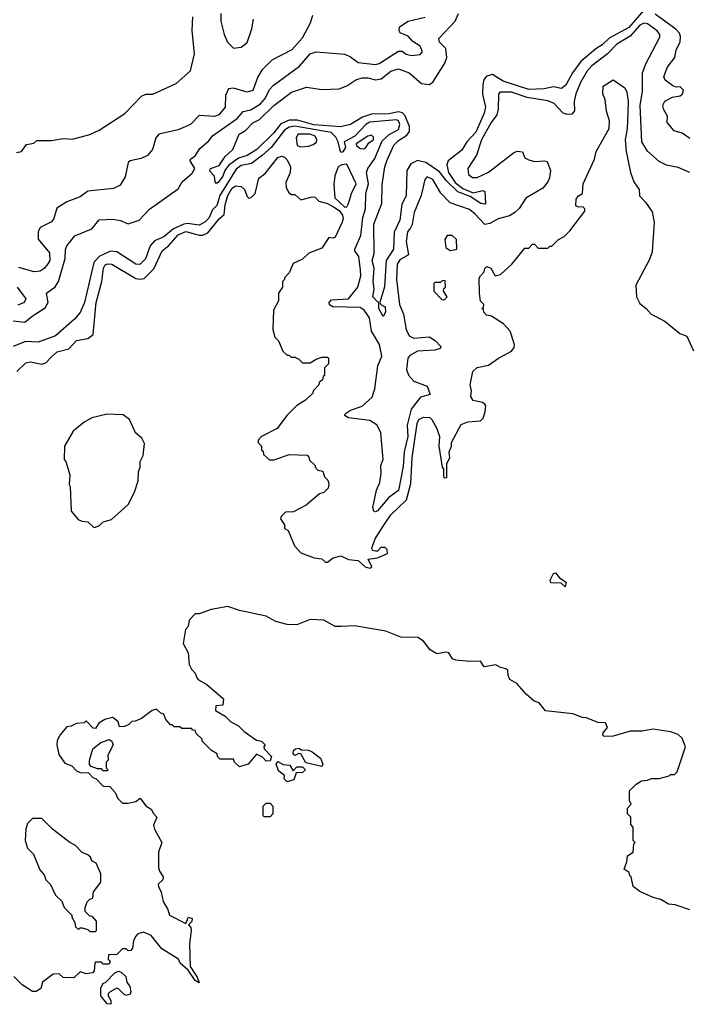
# Model space of a CAD drawing. Extents: x 2472589 to 2662339, y 701009 to 849030.
# Tile 112 of 256: x 2544499 to 2547988, y 770180 to 775323. Entities that reach past the tile are written whole.
import ezdxf

# ---------------------------------------------------------------- set-up
doc = ezdxf.new("R2010")
doc.units = 0

msp = doc.modelspace()

# ---------------------------------------------------------------- linework, layer by layer
at = {"layer": '0CON05XD'}
for points in [[(2547755, 775372.8), (2547677.4, 775282.6), (2547575, 775226.4), (2547538.9, 775191.1), (2547505, 775170.2), (2547427.2, 775105), (2547383.6, 775045), (2547348.5, 774981.5), (2547326.4, 774963.6), (2547285, 774971.2), (2547235, 774961.6), (2547155, 774958.8), (2547021.1, 775001.1), (2546965, 775036.2), (2546935, 775027.5), (2546921.1, 775008.9), (2546915.3, 774984.7), (2546913.5, 774933.5), (2546930, 774865), (2546923.2, 774835), (2546878.4, 774735), (2546832.3, 774685), (2546805, 774641.9), (2546734.3, 774585), (2546727.1, 774565), (2546736.5, 774525), (2546771.5, 774471.5), (2546810.4, 774440.4), (2546865, 774419.2), (2546915, 774430), (2546926, 774426), (2546930, 774365), (2546925, 774360), (2546905, 774361.9), (2546849.6, 774399.6), (2546785, 774423.1), (2546725, 774481.9), (2546688.8, 774528.8), (2546617.3, 774577.3), (2546575, 774586.6), (2546539.5, 774570.5), (2546518.8, 774535), (2546514.6, 774405), (2546492.7, 774357.3), (2546481.6, 774275), (2546452.4, 774212.4), (2546449.1, 774125), (2546410.8, 774065), (2546402.9, 773927.1), (2546377.5, 773845), (2546382.5, 773835), (2546405, 773822.5), (2546407.5, 773795), (2546395, 773772.5), (2546373.5, 773815), (2546373.3, 773845), (2546365, 773849.2), (2546341.2, 773875), (2546347.7, 773915), (2546342.7, 773955), (2546348.6, 774025), (2546337.1, 774065), (2546348.2, 774101.8), (2546346.8, 774255), (2546387.5, 774362.5), (2546390.2, 774459.8), (2546403.6, 774555), (2546413.7, 774585), (2546451.8, 774668.2), (2546475, 774691.6), (2546519.6, 774720.4), (2546532.1, 774737.9), (2546533.3, 774765), (2546510.8, 774820.8), (2546496, 774836), (2546475, 774840.9), (2546425, 774831.1), (2546335, 774828.5), (2546287.1, 774812.9), (2546225, 774775.9), (2546175, 774762.8), (2546032.8, 774772.8), (2545948.4, 774798.4), (2545905, 774797.8), (2545861.1, 774778.9), (2545825, 774731.3), (2545736.9, 774645), (2545685, 774613.8), (2545641.2, 774598.8), (2545588.2, 774561.8), (2545568.8, 774535), (2545559.2, 774505), (2545535, 774472.9), (2545525, 774468), (2545518, 774475), (2545515.4, 774505.4), (2545491.5, 774531.5), (2545495, 774545.7), (2545539.2, 774560.8), (2545571.5, 774608.5), (2545611.2, 774645), (2545643.3, 774725), (2545676.7, 774743.3), (2545715, 774784.4), (2545749.3, 774800.7), (2545825, 774874.3), (2545917.5, 774945), (2545995, 774969.6), (2546075, 774958.9), (2546165, 774961.4), (2546205, 774976.9), (2546251.9, 775008.1), (2546285, 775018.9), (2546315, 775018.7), (2546355, 775008.4), (2546385, 775013.2), (2546435, 775054.5), (2546475, 775065.4), (2546530.6, 775045), (2546595, 774988.8), (2546635, 774983.8), (2546655, 774996.1), (2546716.7, 775095), (2546727.8, 775125), (2546722.1, 775172.1), (2546690, 775205), (2546685.5, 775225), (2546770.9, 775315), (2546788.6, 775355)], [(2544465, 773750), (2544525, 773742.9), (2544563.3, 773775), (2544631.6, 773818.4), (2544647.8, 773845), (2544638.5, 773895), (2544682.9, 773927.1), (2544700.4, 773955), (2544735.9, 774075), (2544737.7, 774122.3), (2544745, 774140.8), (2544786.6, 774193.4), (2544875, 774231.2), (2544913.1, 774276.9), (2544985, 774281.1), (2545025, 774273.3), (2545065, 774256.3), (2545122.1, 774275), (2545176.4, 774333.6), (2545325, 774440), (2545346.9, 774475), (2545399.1, 774520.9), (2545411.8, 774545), (2545388.5, 774585), (2545389.2, 774595), (2545415, 774611.5), (2545439.3, 774650.7), (2545485, 774689.4), (2545504.1, 774715.9), (2545633.2, 774806.8), (2545665, 774843.1), (2545705, 774852.3), (2545755, 774884.1), (2545779, 774911), (2545802.4, 774957.6), (2545820.8, 774979.2), (2545959.3, 775080.7), (2546015, 775144.2), (2546045, 775154.3), (2546195, 775143.5), (2546225, 775129.4), (2546265, 775099.4), (2546355, 775088.9), (2546375, 775093.1), (2546475, 775158), (2546495, 775158.8), (2546515, 775142.5), (2546543.6, 775136.4), (2546588.3, 775141.7), (2546600, 775155), (2546588.8, 775185), (2546549.5, 775209.5), (2546525, 775235.8), (2546484.3, 775254.3), (2546478, 775265), (2546480, 775285), (2546525, 775314.3), (2546615, 775336)], [(2544481.7, 774628.3), (2544507.5, 774635), (2544535, 774670), (2544571.7, 774678.3), (2544588.3, 774691.7), (2544665, 774691.2), (2544725, 774702.5), (2544775, 774698.8), (2544865, 774723.8), (2544912.5, 774745), (2545047.3, 774832.7), (2545135, 774922.5), (2545157, 774933), (2545193.6, 774933.6), (2545315, 774988.8), (2545390, 775055), (2545411.2, 775145), (2545399.2, 775265), (2545402.3, 775337.7)], [(2546026.7, 775345), (2546013.8, 775305), (2545973.4, 775226.6), (2545918.6, 775165), (2545815, 775111.4), (2545761.5, 775058.5), (2545740.9, 775025), (2545715, 774952.5), (2545685, 774944.4), (2545614.4, 774965.6), (2545587.8, 774962.2), (2545572.8, 774927.2), (2545570.6, 774865), (2545537.5, 774825), (2545515, 774817.1), (2545435, 774822.9), (2545392.1, 774777.9), (2545375, 774767.8), (2545325, 774748.1), (2545225, 774725.5), (2545209.1, 774705), (2545190.8, 774645), (2545165, 774614.2), (2545132.9, 774597.1), (2545075, 774586.2), (2545065, 774577.5), (2545048.8, 774501.2), (2545022.3, 774457.7), (2544988.3, 774441.7), (2544855, 774426.7), (2544815, 774396.7), (2544745, 774372), (2544691.9, 774338.1), (2544677.5, 774285), (2544665, 774266.2), (2544605, 774238), (2544595.6, 774215), (2544595.7, 774175.7), (2544654.2, 774105), (2544655.6, 774065), (2544645, 774046.7), (2544627, 774023), (2544605, 774008.8), (2544575, 774006), (2544495, 774028.6)], [(2545547.8, 775355), (2545547.5, 775315), (2545565.9, 775245.9), (2545583.8, 775205), (2545615, 775173.8), (2545655, 775178.8), (2545685, 775203.3), (2545709.2, 775275), (2545718.8, 775325)], [(2547995, 774702.5), (2547955, 774730), (2547913, 774743), (2547876.7, 774785), (2547879.3, 774819.3), (2547857.5, 774855), (2547853.9, 774876.1), (2547865, 774897.5), (2547905, 774917.5), (2547945.8, 774924.2), (2547956.7, 774935), (2547963.3, 774955), (2547945, 774972.5), (2547925, 774970), (2547906.4, 774976.4), (2547867.3, 775007.3), (2547860, 775025), (2547877.3, 775072.7), (2547917.5, 775125), (2547924, 775165), (2547944.3, 775205), (2547946.9, 775235), (2547941.5, 775251.5), (2547922.5, 775272.5), (2547815, 775352)], [(2547995, 774524.3), (2547935, 774550), (2547873, 774563), (2547835, 774581.2), (2547775, 774636), (2547745.6, 774685), (2547737.2, 774875), (2547748.9, 774948.9), (2547748.5, 775045), (2547766.9, 775095), (2547839.4, 775230.6), (2547838.5, 775245), (2547825, 775264.4), (2547775, 775301.8), (2547755, 775305.4), (2547735, 775294.5), (2547685, 775237.3), (2547614.5, 775195), (2547565.6, 775145), (2547485, 775081.5), (2547458.7, 775051.3), (2547424.7, 774995), (2547400.4, 774935), (2547391.2, 774895), (2547394, 774846), (2547380.5, 774829.5), (2547355, 774827.1), (2547335, 774834.4), (2547287.8, 774885), (2547255, 774899.6), (2547146.5, 774916.5), (2547065, 774944.1), (2547004, 774945), (2546996.9, 774933.1), (2546996, 774856), (2546988.2, 774825), (2546958.2, 774785), (2546908, 774695), (2546881.6, 774615), (2546836.5, 774545), (2546840, 774515), (2546861.4, 774498.6), (2546885, 774497.9), (2546945, 774525.5), (2547075, 774626.9), (2547095, 774635.6), (2547122, 774632), (2547135, 774601.2), (2547155, 774590.8), (2547185, 774582), (2547235, 774586), (2547251.2, 774581.2), (2547268.6, 774535), (2547264.1, 774495.9), (2547254.1, 774475.9), (2547228, 774442), (2547140.2, 774389.8), (2547105, 774335.8), (2547082.5, 774315), (2547055, 774298.2), (2546995, 774283.1), (2546952.6, 774257.4), (2546925, 774252.2), (2546875, 774307.7), (2546845, 774331.5), (2546745.8, 774365.8), (2546696.9, 774416.9), (2546655, 774487.8), (2546625, 774502), (2546612.7, 774487.3), (2546593.1, 774405), (2546556.9, 774315), (2546547.3, 774252.7), (2546538.6, 774235), (2546522.9, 774215), (2546515.4, 774165), (2546527.3, 774095), (2546482.3, 774067.7), (2546468.7, 774045), (2546465.4, 773965), (2546480.4, 773835), (2546502, 773785), (2546515, 773704), (2546531.7, 773671.7), (2546555, 773660), (2546635, 773666.5), (2546667.3, 773647.3), (2546696.7, 773615), (2546692.5, 773605), (2546665, 773596.5), (2546575, 773592.2), (2546535, 773568.5), (2546524.6, 773554.6), (2546517.5, 773495), (2546526.8, 773466.8), (2546555, 773434.2), (2546625, 773408.8), (2546640, 773365), (2546589.4, 773350.6), (2546541.1, 773288.9), (2546519.7, 773205), (2546524.8, 773145), (2546505.2, 773065), (2546499.6, 772989.6), (2546475, 772864.3), (2546425, 772827.1), (2546365, 772757.5), (2546355, 772751.4), (2546345.8, 772755.8), (2546341.5, 772775), (2546360.6, 772865), (2546377.5, 772905), (2546385.6, 772955), (2546383.6, 772995), (2546394.6, 773025), (2546384, 773165), (2546363.5, 773205), (2546325, 773230), (2546215, 773243.5), (2546194.2, 773255), (2546198.1, 773265), (2546225, 773283.6), (2546285.9, 773304.1), (2546338.3, 773351.7), (2546352, 773395), (2546367.5, 773515), (2546387.6, 773565), (2546375.4, 773625.4), (2546333.8, 773695), (2546323.2, 773765), (2546296.3, 773806.3), (2546275, 773819.3)], [(2546477, 772777), (2546517.1, 772815), (2546539.1, 772900.9), (2546546.2, 773035), (2546572.9, 773212.9), (2546581.1, 773235), (2546605, 773247.5), (2546638.8, 773245), (2546650, 773235), (2546675, 773186.7), (2546689.2, 773145), (2546686.2, 773095), (2546702.5, 772985), (2546710, 772975), (2546710, 772935), (2546715, 772930), (2546728.3, 772931.7), (2546727.5, 773005), (2546742.5, 773035), (2546740, 773065), (2546752.5, 773095), (2546752.5, 773115), (2546801.7, 773208.3), (2546837, 773223), (2546902.7, 773227.3), (2546917.7, 773242.3), (2546928, 773275), (2546931.2, 773305), (2546926.7, 773315), (2546914.1, 773324.1), (2546864.3, 773334.3), (2546852, 773355), (2546856.2, 773385), (2546848.8, 773415), (2546863.3, 773485), (2546885, 773506.2), (2546945, 773517.5), (2546997.5, 773555), (2547065, 773591.2), (2547078.9, 773611.1), (2547080, 773625), (2547064.3, 773674.3), (2547058.8, 773695), (2547023.9, 773733.9), (2546960, 773775), (2546935, 773780), (2546920, 773795), (2546918.3, 773808.3), (2546910, 773815), (2546918.3, 773821.7), (2546920, 773835), (2546903, 773853), (2546897.5, 773895), (2546897, 773973), (2546902.5, 773985), (2546922.5, 774005), (2546926.1, 774023.9), (2546936.2, 774033.8), (2546958, 774025), (2546980, 773985), (2547008.3, 773991.7), (2547067.5, 774045), (2547135, 774130), (2547155, 774130), (2547175, 774150), (2547185, 774150), (2547205, 774130), (2547255, 774130), (2547265, 774140), (2547275, 774140), (2547310, 774175), (2547339.3, 774190.7), (2547369.3, 774220.7), (2547447, 774323), (2547447.5, 774335), (2547436.7, 774345), (2547415, 774344), (2547400.7, 774350.7), (2547403.1, 774385), (2547415, 774402.2), (2547436.2, 774415), (2547439.2, 774465), (2547498, 774595), (2547506, 774635), (2547573.8, 774755), (2547576.2, 774793.8), (2547561.4, 774845), (2547554, 774905), (2547541.2, 774935), (2547543.3, 774975), (2547595, 775008.8), (2547657, 774967), (2547667.5, 774945), (2547674.4, 774895), (2547671.8, 774838.2), (2547668.1, 774755), (2547658.1, 774695), (2547662.5, 774635), (2547685.6, 774525), (2547704, 774475), (2547732, 774435), (2547732.3, 774402.3), (2547765, 774370), (2547799.5, 774319.5), (2547810, 774265), (2547799.3, 774110.7), (2547785, 774070), (2547713.6, 773936.4), (2547717.5, 773875), (2547735, 773840), (2547767.5, 773815), (2547793.9, 773783.9), (2547865, 773747.5), (2547943.9, 773683.9), (2547979.3, 773669.3), (2548015, 773592.5)], [(2546275, 773819.3), (2546132.7, 773822.7), (2546115, 773834), (2546113.8, 773845), (2546125, 773859.1), (2546215, 773864.6), (2546263.2, 773925), (2546278.7, 773985), (2546277.8, 774015), (2546269.1, 774085), (2546248, 774115), (2546248.1, 774125), (2546279.2, 774195), (2546290, 774290), (2546302.9, 774335), (2546305.7, 774415), (2546318.7, 774465), (2546307.5, 774525), (2546314.5, 774545), (2546351.5, 774598.5), (2546390.2, 774689.8), (2546427.3, 774722.7), (2546475, 774750), (2546482.5, 774775), (2546475.5, 774795), (2546465, 774799.2), (2546325, 774787), (2546304.6, 774775), (2546246.7, 774715), (2546191.9, 774685), (2546199.2, 774655), (2546185, 774632.9), (2546175, 774628.8), (2546167.1, 774652.9), (2546161.1, 774685), (2546148.9, 774708.9), (2546124.3, 774734.3), (2545935, 774767.3), (2545905, 774762), (2545880.2, 774745), (2545810.2, 774655), (2545765.2, 774614.8), (2545708.1, 774571.9), (2545655, 774560.9), (2545628.6, 774541.4), (2545542.8, 774405), (2545528.1, 774351.9), (2545505, 774328.8), (2545485, 774286.2), (2545465, 774265.3), (2545435, 774249.7), (2545375, 774257.9), (2545355, 774254.8), (2545300.4, 774229.6), (2545251.6, 774188.4), (2545202.9, 774167.1), (2545178.9, 774141.1), (2545155, 774074.4), (2545125, 774044.6), (2545104.2, 774045), (2545005, 774110), (2544973.1, 774113.1), (2544913.3, 774086.7), (2544884.7, 774055), (2544837.5, 773845), (2544815, 773794.2), (2544785, 773758), (2544685, 773672.2), (2544595, 773638.8), (2544528.3, 773641.7), (2544465, 773615.7)], [(2545965, 774659.2), (2546005, 774662.9), (2546029.8, 774670.2), (2546047.1, 774682.9), (2546049.1, 774695), (2546040.4, 774715), (2546015.1, 774725.1), (2545951.4, 774725), (2545941.4, 774705), (2545945.7, 774665.7), (2545965, 774659.2)], [(2546295, 774647.5), (2546305, 774654.6), (2546320.7, 774679.3), (2546345.7, 774695), (2546345, 774709.4), (2546335, 774719.6), (2546315, 774714.6), (2546254.6, 774675), (2546255.5, 774665), (2546275, 774650.3), (2546295, 774647.5)], [(2544484.1, 773485.9), (2544530.3, 773529.7), (2544555, 773535.5), (2544615, 773522.9), (2544635, 773530.8), (2544665, 773561.4), (2544695, 773588.1), (2544755, 773604.4), (2544795, 773647.1), (2544855, 773656.9), (2544882.2, 773677.8), (2544897.8, 773845), (2544927.1, 773955), (2544935.4, 774024.6), (2544945, 774042.5), (2544958.1, 774048.1), (2544980, 774045), (2545105, 773970.4), (2545125, 773966.8), (2545148.4, 773971.6), (2545198.8, 774021.2), (2545242.2, 774115), (2545277.4, 774142.6), (2545325, 774199.2), (2545365, 774216.7), (2545435, 774196.7), (2545455, 774197.5), (2545479.7, 774210.3), (2545540.6, 774285), (2545565.8, 774305), (2545570.9, 774355), (2545584.6, 774404.6), (2545605, 774440.6), (2545625, 774454.4), (2545655, 774451.2), (2545671.2, 774435), (2545685, 774400), (2545695, 774390), (2545706.4, 774393.6), (2545727.5, 774415), (2545746.7, 774495), (2545780, 774520), (2545845, 774603.3), (2545865, 774610), (2545880, 774605), (2545895, 774590), (2545912.5, 774555), (2545910, 774525), (2545887, 774473), (2545888.3, 774448.3), (2545901.7, 774421.7), (2545915, 774410), (2545935, 774410), (2545965, 774382.5), (2546025, 774396.7), (2546040, 774395), (2546060, 774375), (2546105, 774363.3), (2546136.1, 774346.1), (2546166, 774326), (2546182.3, 774302.3), (2546185.8, 774285), (2546180.8, 774265), (2546145, 774186.7), (2546135, 774182), (2546112.5, 774185), (2546075, 774130), (2546007.5, 774102.5), (2545975, 774072.5), (2545925, 774050), (2545905, 774000), (2545880, 773975), (2545880, 773965), (2545870, 773955), (2545870, 773925), (2545850, 773895), (2545850, 773855), (2545822.5, 773805), (2545820, 773705), (2545830, 773665), (2545850, 773645), (2545871.7, 773591.7), (2545895, 773570), (2545905, 773570), (2545915, 773560), (2545935, 773560), (2545955, 773550), (2545975, 773530), (2546015, 773530), (2546045, 773550), (2546075, 773560), (2546105, 773560), (2546110, 773555), (2546110, 773525), (2546090, 773505), (2546090, 773465), (2546081.7, 773458.3), (2546078.3, 773441.7), (2546061.7, 773428.3), (2546060, 773415), (2546030, 773385), (2546028.3, 773371.7), (2545990, 773335), (2545943.6, 773306.4), (2545892.5, 773255), (2545843, 773187), (2545760, 773145), (2545743, 773127), (2545742.5, 773115), (2545760, 773095), (2545760, 773075), (2545768.3, 773068.3), (2545771.7, 773051.7), (2545803, 773023), (2545827, 773023), (2545905, 773052.5), (2545998.3, 773048.3), (2546008.3, 773038.3), (2546011.7, 773021.7), (2546040, 772995), (2546040, 772985), (2546055, 772970), (2546080, 772965), (2546090, 772935), (2546107, 772917), (2546112.5, 772895), (2546107.5, 772875), (2546086.1, 772853.9), (2546063.8, 772846.2), (2545993.6, 772786.4), (2545927, 772753), (2545885, 772750), (2545863, 772727), (2545860, 772715), (2545880, 772685), (2545880, 772665), (2545900, 772655), (2545932.5, 772575), (2545965, 772537.5), (2546035, 772512.5), (2546075, 772507.5), (2546095, 772490), (2546105, 772490), (2546135, 772512.5), (2546175, 772522), (2546215, 772503.8), (2546265, 772497.5), (2546301.2, 772465), (2546325, 772457.5), (2546335.7, 772465), (2546317.5, 772505), (2546365, 772511.4), (2546418.8, 772535), (2546416, 772555), (2546405, 772566.7), (2546383.6, 772566.4), (2546365, 772547.5), (2546355, 772546.7), (2546340.5, 772550.5), (2546336.7, 772565), (2546356, 772615), (2546405, 772693.8), (2546435, 772736.9), (2546477, 772777)], [(2546195, 774343.8), (2546205, 774345.8), (2546215, 774362), (2546230.2, 774415), (2546255.3, 774465), (2546205, 774568.1), (2546180, 774565), (2546160.8, 774555), (2546142.4, 774507.6), (2546137.9, 774462.1), (2546142.9, 774392.9), (2546195, 774343.8)], [(2546745, 774117.5), (2546775, 774122.5), (2546780, 774125), (2546777.5, 774175), (2546755.8, 774195.8), (2546730, 774195), (2546717.5, 774175), (2546723, 774133), (2546745, 774117.5)], [(2546715, 773860), (2546730, 773875), (2546710, 773905), (2546711.7, 773918.3), (2546720, 773925), (2546718.3, 773958.3), (2546705, 773960), (2546695, 773950), (2546665, 773950), (2546660, 773945), (2546660, 773905), (2546701.7, 773861.7), (2546715, 773860)], [(2544485.6, 773925), (2544530, 773865), (2544522.5, 773845), (2544488.7, 773831.3)], [(2544885, 772670), (2544895, 772672.5), (2544915, 772680), (2544935, 772700), (2544978.3, 772711.7), (2545065, 772790), (2545097.5, 772855), (2545116.4, 772913.6), (2545118.3, 772961.7), (2545127.5, 772985), (2545127.5, 773015), (2545143, 773047), (2545149.3, 773109.3), (2545136.4, 773136.4), (2545102.5, 773165), (2545072.5, 773235), (2545039.3, 773259.3), (2544955, 773262.5), (2544875, 773242.5), (2544835, 773220), (2544777, 773173), (2544732.5, 773095), (2544730, 773025), (2544740, 773015), (2544760, 772945), (2544757.5, 772895), (2544762.5, 772885), (2544767.5, 772755), (2544803, 772713), (2544823, 772703), (2544855, 772700), (2544885, 772670)], [(2547345, 772360), (2547325, 772380), (2547270.7, 772380.7), (2547267.5, 772395), (2547285, 772430), (2547295, 772433.8), (2547315, 772407.5), (2547350, 772385), (2547345, 772360)], [(2547715, 771330), (2547743, 771347), (2547775, 771350), (2547795, 771360), (2547835, 771360), (2547887, 771373), (2547895, 771380), (2547915, 771380), (2547930, 771395), (2547972.5, 771525), (2547955, 771570), (2547935, 771590), (2547895, 771602.5), (2547805, 771616.7), (2547745, 771607.5), (2547685, 771606.7), (2547595, 771581.2), (2547548.3, 771578.3), (2547541.2, 771585), (2547542.7, 771597.3), (2547566.2, 771625), (2547555, 771650), (2547515, 771652.5), (2547457, 771677), (2547435, 771677.5), (2547385, 771697.5), (2547243, 771713), (2547210, 771755), (2547183.6, 771763.6), (2547140.7, 771800.7), (2547092.5, 771855), (2547057, 771877), (2547047, 771897), (2547046.7, 771925), (2547035, 771932.5), (2547008.3, 771938.3), (2546983, 771953), (2546923, 771943), (2546903, 771973), (2546845, 771970), (2546775, 771976.7), (2546757.5, 771985), (2546737.5, 772015), (2546725, 772020), (2546675, 772010), (2546640.7, 772030.7), (2546606.4, 772076.4), (2546576.4, 772096.4), (2546487, 772097), (2546409.3, 772129.3), (2546245, 772156.7), (2546177, 772153), (2546145, 772153.8), (2546085, 772186), (2546015, 772190), (2545945, 772162.5), (2545893.6, 772163.6), (2545835, 772180), (2545785, 772206.7), (2545645, 772237.5), (2545585, 772257.5), (2545498.3, 772241.7), (2545435, 772220), (2545415, 772220), (2545383, 772187), (2545377, 772153), (2545363, 772137), (2545352.5, 772065), (2545377.5, 772015), (2545382.5, 771955), (2545395, 771930), (2545415, 771910), (2545422.5, 771885), (2545432.5, 771875), (2545475, 771850), (2545562.5, 771775), (2545558.3, 771741.7), (2545521.7, 771738.3), (2545520, 771715), (2545570, 771685), (2545600, 771655), (2545640, 771635), (2545670, 771605), (2545735, 771560), (2545760, 771555), (2545780, 771535), (2545773, 771527), (2545774, 771514), (2545813.3, 771475), (2545805, 771452.5), (2545785, 771450), (2545765, 771470), (2545733.6, 771486.4), (2545690, 771435), (2545645, 771420), (2545620, 771445), (2545615, 771460), (2545545, 771460), (2545530, 771475), (2545528.3, 771488.3), (2545500, 771505), (2545450, 771555), (2545450, 771565), (2545420, 771595), (2545415, 771610), (2545401.7, 771611.7), (2545395, 771620), (2545345, 771620), (2545335, 771630), (2545305, 771630), (2545295, 771640), (2545285, 771640), (2545261.7, 771668.3), (2545250, 771695), (2545235, 771700), (2545215, 771720), (2545205, 771720), (2545190, 771715), (2545135, 771672.5), (2545101.7, 771658.3), (2545083, 771657), (2545068.3, 771641.7), (2545045, 771631.2), (2545020, 771630), (2545012.5, 771655), (2544985, 771677.5), (2544943, 771667), (2544911.7, 771648.3), (2544895, 771620), (2544881.7, 771621.7), (2544845, 771660), (2544835, 771650), (2544795, 771647.5), (2544767.5, 771632.5), (2544745, 771630), (2544707.5, 771585), (2544693.6, 771556.4), (2544693.3, 771535), (2544702.5, 771485), (2544735, 771440), (2544770, 771425), (2544795, 771400), (2544815, 771390), (2544858.3, 771388.3), (2544880, 771365), (2544898.3, 771358.3), (2544935, 771320), (2544968.3, 771318.3), (2544997, 771287), (2545010, 771255), (2545035, 771230), (2545065, 771230), (2545105, 771240), (2545127, 771257), (2545157, 771217), (2545185, 771200), (2545196.4, 771176.4), (2545215, 771157.5), (2545197.5, 771115), (2545202.5, 771095), (2545240, 771025), (2545223.8, 770975), (2545222.5, 770895), (2545227.5, 770875), (2545247.5, 770845), (2545245, 770830), (2545221.7, 770808.3), (2545222.5, 770795), (2545236.7, 770765), (2545247.5, 770717.5), (2545272.5, 770675), (2545280, 770645), (2545365, 770602.5), (2545380, 770635), (2545398.8, 770628.8), (2545397, 770613), (2545380, 770595), (2545391.7, 770581.7), (2545393.3, 770565), (2545383.9, 770493.9), (2545387.7, 770377.7), (2545425, 770322.5), (2545435, 770292.5), (2545415, 770303.8), (2545378.3, 770358.3), (2545336.7, 770395), (2545327.5, 770415), (2545240, 770470), (2545185, 770540), (2545145, 770557.5), (2545115, 770547.5), (2545102.5, 770535), (2545091.7, 770511.7), (2545087, 770473), (2545078.3, 770461.7), (2545065, 770460), (2545055, 770470), (2545035, 770470), (2545005, 770440), (2544961.7, 770438.3), (2544960, 770415), (2544970, 770405), (2544965, 770390), (2544935, 770390), (2544925, 770400), (2544895, 770400), (2544890, 770395), (2544887.5, 770355), (2544880, 770345), (2544845, 770340), (2544815, 770350), (2544781.7, 770318.3), (2544725, 770320), (2544705, 770340), (2544673, 770337), (2544617.5, 770295), (2544608.3, 770261.7), (2544585, 770246.7), (2544565, 770246.7), (2544511.2, 770281.2), (2544467.5, 770325)], [(2544955, 771400), (2544935, 771400), (2544925, 771410), (2544905, 771410), (2544871.7, 771421.7), (2544863, 771433), (2544862.5, 771455), (2544880, 771515), (2544921.7, 771548.3), (2544965, 771563.3), (2544980, 771555), (2544986.2, 771535), (2544958.3, 771481.7), (2544960, 771455), (2544950, 771445), (2544950, 771415), (2544960, 771405), (2544955, 771400)], [(2546075, 771422.5), (2545991.7, 771441.7), (2545965, 771487.5), (2545955, 771490), (2545935, 771480), (2545925, 771490), (2545926.7, 771505), (2545937.5, 771515), (2545955, 771518), (2545969.3, 771509.3), (2546005, 771507.5), (2546025, 771499.4), (2546067.5, 771465), (2546080, 771435), (2546075, 771422.5)], [(2545895, 771342.5), (2545878.3, 771358.3), (2545880, 771375), (2545850, 771400), (2545837.5, 771435), (2545845, 771447.5), (2545873, 771433), (2545908.3, 771428.3), (2545925, 771400), (2545945, 771420), (2545975, 771420), (2545990, 771405), (2545975, 771390), (2545941.7, 771388.3), (2545928.3, 771351.7), (2545895, 771342.5)], [(2547995, 770673.3), (2547919.3, 770699.3), (2547885, 770702.5), (2547845, 770727.5), (2547805, 770737.5), (2547735, 770770), (2547700, 770795), (2547690, 770845), (2547681.7, 770851.7), (2547678.3, 770868.3), (2547652.5, 770885), (2547667.5, 770925), (2547670, 770955), (2547700, 770975), (2547702.5, 771017.5), (2547710, 771025), (2547700, 771035), (2547700, 771105), (2547688.3, 771118.3), (2547687, 771157), (2547670, 771175), (2547670, 771205), (2547690, 771225), (2547680, 771245), (2547680, 771295), (2547715, 771330)], [(2545805, 771160), (2545775, 771160), (2545770, 771165), (2545770, 771215), (2545785, 771230), (2545805, 771230), (2545820, 771215), (2545820, 771175), (2545805, 771160)], [(2544895, 770560), (2544900, 770565), (2544900, 770615), (2544878.3, 770638.3), (2544865, 770640), (2544840, 770665), (2544840, 770685), (2544850, 770715), (2544865, 770730), (2544880, 770735), (2544883, 770767), (2544921.7, 770818.3), (2544921.7, 770861.7), (2544897, 770917), (2544875, 770930), (2544868.3, 770948.3), (2544855, 770960), (2544825, 770972.5), (2544789.3, 771009.3), (2544760, 771025), (2544670, 771095), (2544615, 771150), (2544565, 771150), (2544540, 771125), (2544530, 771095), (2544527.5, 771035), (2544540, 770995), (2544570, 770965), (2544603, 770883), (2544627, 770857), (2544635, 770830), (2544660, 770805), (2544685, 770750), (2544718.3, 770718.3), (2544730, 770685), (2544770, 770645), (2544770, 770635), (2544787, 770607), (2544790, 770585), (2544805, 770570), (2544815, 770580), (2544825, 770580), (2544855, 770570), (2544865, 770560), (2544895, 770560)], [(2544975, 770180), (2544955, 770182.5), (2544922.5, 770225), (2544922.5, 770265), (2544935, 770290), (2544946.4, 770293.6), (2544995.9, 770344.1), (2545015, 770353.3), (2545028.3, 770348.3), (2545052.5, 770325), (2545057.5, 770295), (2545073.8, 770273.8), (2545078.8, 770245), (2545075, 770233.3), (2545055, 770226), (2545042.1, 770232.1), (2545015, 770261.2), (2545005, 770263.8), (2544970, 770245), (2544960, 770235), (2544960, 770225), (2544975, 770200), (2544975, 770180)]]:
    msp.add_lwpolyline(points, dxfattribs=at)

doc.saveas('drawing.dxf')
